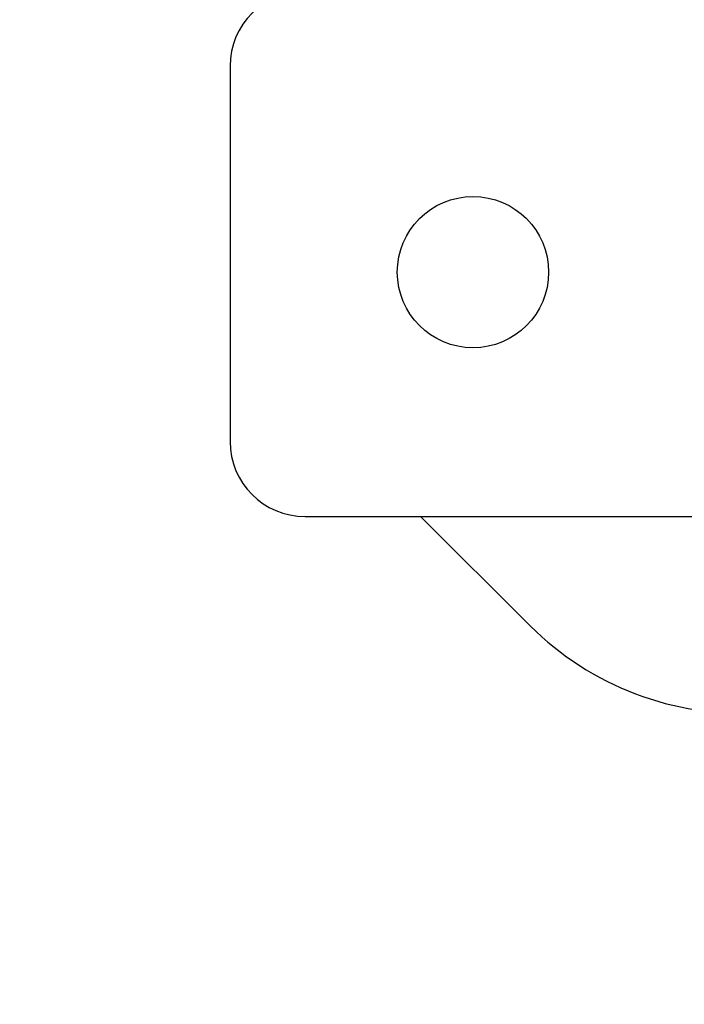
# Model space of a CAD drawing. Extents: x -169 to 7270, y -140 to 2984.
# Tile 207 of 256: x 1846.16 to 1847.26, y 413.55 to 415.19. Entities that reach past the tile are written whole.
import ezdxf

# ---------------------------------------------------------------- set-up
doc = ezdxf.new("R2010")
doc.units = 0
doc.header["$MEASUREMENT"] = 0
doc.header["$PDSIZE"] = 1
doc.layers.get('DEFPOINTS').update_dxf_attribs({"linetype": 'CONTINUOUS'})
doc.layers.add('DIM', color=3, linetype='CONTINUOUS')
doc.layers.add('FILL-CAP', color=1, linetype='CONTINUOUS')
doc.styles.add('SIMPLEX', font='simplex')
doc.dimstyles.new('DIM64', dxfattribs={"dimscale": 64, "dimtxt": 0.09375, "dimasz": 0.09375, "dimexe": 0.0625, "dimexo": 0.0625, "dimgap": 0.046875, "dimtad": 1, "dimdec": 4, "dimzin": 3, "dimdsep": 46, "dimlunit": 4, "dimtxsty": 'SIMPLEX', "dimcen": 0, "dimclrd": 256, "dimclre": 256, "dimclrt": 256, "dimadec": 0, "dimazin": 0, "dimtfac": 1, "dimtdec": 4, "dimtmove": 0, "dimatfit": 3, "dimfxl": 1, "dimfrac": 2, "dimtolj": 1, "dimtzin": 0, "dimarcsym": 0})

# ---------------------------------------------------------------- blocks, each defined once
blk = doc.blocks.new('*D7')
at = {"layer": 'DEFPOINTS', "color": 0, "transparency": 16777216}
for p in [(2010, 414.2886), (1374, 414.0074), (1374, 136.5159)]:
    blk.add_point(p, dxfattribs=at)
at = {"layer": 'DIM', "lineweight": -2, "transparency": 16777216}
for p, q in [((2010, 410.2886), (2010, 132.5159)), ((1374, 410.0074), (1374, 132.5159)), ((2004, 136.5159), (1380, 136.5159))]:
    blk.add_line(p, q, dxfattribs=at)
at = {"layer": 'DIM', "transparency": 16777216}
for points in [[(1380, 137.5159), (1380, 135.5159), (1374, 136.5159)], [(2004, 137.5159), (2004, 135.5159), (2010, 136.5159)]]:
    blk.add_solid(points, dxfattribs=at)
at = {"layer": 'DIM', "transparency": 16777216, "insert": (1692, 144.0873), "char_height": 6, "attachment_point": 5, "style": 'SIMPLEX'}
blk.add_mtext('\\A1;53\'-0" (F.V. TANK SLAB)', dxfattribs=at)

msp = doc.modelspace()

# ---------------------------------------------------------------- linework, layer by layer
at = {"layer": 'FILL-CAP', "linetype": 'Continuous'}
for p, q in [((1846.50756, 415.11298), (1846.50756, 414.48798)), ((1846.63256, 414.36298), (1850.00756, 414.36298)), ((1846.82473, 414.36298), (1847.00758, 414.18086))]:
    msp.add_line(p, q, dxfattribs=at)
at = {"layer": 'FILL-CAP', "color": 7, "linetype": 'Continuous'}
msp.add_circle((1846.91206, 414.76998), 0.126, dxfattribs=at)
at = {"layer": 'FILL-CAP', "linetype": 'Continuous'}
for centre, radius, start, end in [((1846.63256, 415.11298), 0.125, 90, 180), ((1846.63256, 414.48798), 0.125, 180, 270), ((1847.36042, 414.53513), 0.5, 225.11584, 321.33985)]:
    msp.add_arc(centre, radius, start, end, dxfattribs=at)

# ---------------------------------------------------------------- dimensions: what is measured, and where the dimension line sits
at = {"layer": 'DIM'}
dim = msp.add_linear_dim(base=(1374, 136.51592), p1=(2010, 414.28861), p2=(1374, 414.00736), angle=180, text='<> (F.V. TANK SLAB)', dimstyle='DIM64', dxfattribs=at)
dim.commit()
dim.dimension.update_dxf_attribs({"geometry": '*D7', "text_midpoint": (1692, 144.08735)})

doc.saveas('drawing.dxf')
